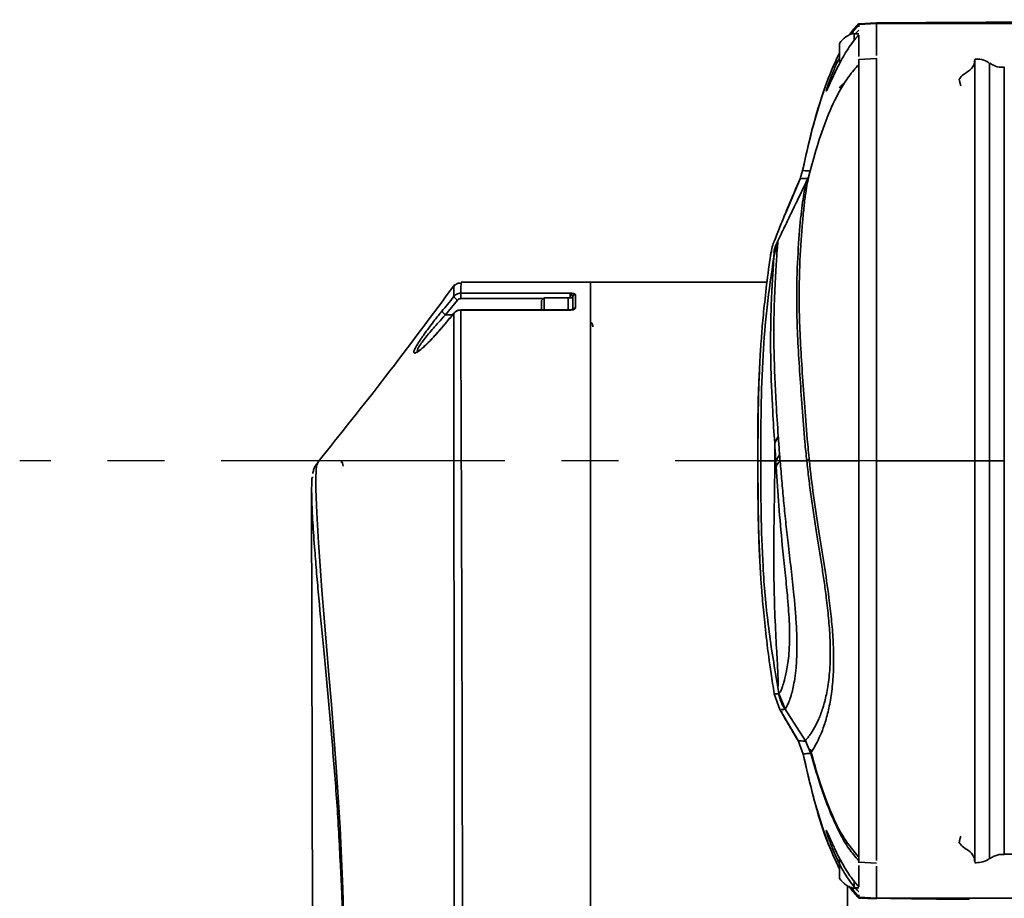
# Model space of a CAD drawing. Header units: millimetres. Extents: x -7686 to -856, y -458 to 6140.
# Tile 16 of 102: x -6947 to -6837, y 4091 to 4189. Entities that reach past the tile are written whole.
import ezdxf

# ---------------------------------------------------------------- set-up
doc = ezdxf.new("R2010")
doc.units = ezdxf.units.MM
doc.header["$LTSCALE"] = 5
doc.linetypes.add('CENTER', pattern=[10.16, 6.35, -1.27, 1.27, -1.27])

msp = doc.modelspace()

# ---------------------------------------------------------------- linework, layer by layer
at = {"linetype": 'Continuous', "lineweight": 35}
for p, q in [((-6853.829, 4187.346), (-6852.949, 4188.433)), ((-6850.944, 4188.628), (-6852.954, 4188.523)), ((-6850.949, 4188.538), (-6852.949, 4188.433)), ((-6852.949, 4188.155), (-6852.949, 4188.433)), ((-6850.949, 4188.538), (-6817.487, 4188.538)), ((-6853.449, 4187.478), (-6853.449, 4186.708)), ((-6852.949, 4187.378), (-6853.449, 4187.378)), ((-6852.949, 4187.258), (-6852.949, 4187.257)), ((-6855.099, 4186.327), (-6855.099, 4184.057)), ((-6850.947, 4184.628), (-6852.951, 4184.523)), ((-6841.709, 4182.306), (-6841.705, 4182.281)), ((-6859.521, 4171.173), (-6859.23, 4172.102)), ((-6859.52, 4171.173), (-6859.229, 4172.101)), ((-6859.23, 4172.102), (-6859.229, 4172.101)), ((-6858.857, 4170.578), (-6858.54, 4171.451)), ((-6858.488, 4171.653), (-6858.501, 4171.595)), ((-6861.122, 4167.385), (-6859.52, 4171.173)), ((-6859.521, 4171.173), (-6859.514, 4171.172)), ((-6861.747, 4164.777), (-6862.005, 4164.249)), ((-6862.451, 4164.243), (-6862.449, 4164.243)), ((-6862.451, 4164.243), (-6862.451, 4164.243)), ((-6862.434, 4162.932), (-6862.005, 4164.249)), ((-6862.801, 4162.955), (-6862.87, 4162.182)), ((-6897.442, 4159.576), (-6897.443, 4159.57)), ((-6882.949, 4159.628), (-6897.442, 4159.628)), ((-6863.206, 4159.628), (-6882.949, 4159.628)), ((-6882.949, 4065.397), (-6882.949, 4159.628)), ((-6898.249, 4159.201), (-6898.249, 4159.192)), ((-6897.466, 4158.387), (-6885.249, 4158.387)), ((-6897.466, 4157.771), (-6897.466, 4158.387)), ((-6885.249, 4157.878), (-6885.249, 4158.387)), ((-6884.649, 4158.231), (-6884.649, 4156.723)), ((-6897.858, 4157.587), (-6899.2, 4155.945)), ((-6888.256, 4157.771), (-6897.466, 4157.771)), ((-6888.149, 4157.878), (-6888.449, 4157.578)), ((-6888.449, 4156.513), (-6888.449, 4157.578)), ((-6885.449, 4157.878), (-6888.149, 4157.878)), ((-6888.149, 4157.878), (-6888.149, 4156.513)), ((-6884.949, 4157.878), (-6885.449, 4157.878)), ((-6885.449, 4157.878), (-6885.449, 4156.513)), ((-6884.949, 4157.878), (-6884.949, 4157.937)), ((-6884.949, 4156.815), (-6884.949, 4157.878)), ((-6898.419, 4155.945), (-6899.2, 4155.945)), ((-6898.244, 4156.153), (-6898.249, 4156.132)), ((-6885.249, 4156.513), (-6897.472, 4156.513)), ((-6897.472, 4156.489), (-6897.472, 4156.513)), ((-6885.249, 4156.489), (-6897.472, 4156.489)), ((-6885.249, 4156.489), (-6885.249, 4156.513)), ((-6884.949, 4156.437), (-6884.949, 4156.815)), ((-6899.619, 4154.507), (-6899.624, 4154.486)), ((-6864.001, 4150.813), (-6864.016, 4150.515)), ((-6864.005, 4150.819), (-6864.004, 4150.819)), ((-6862.357, 4141.609), (-6861.955, 4142.386)), ((-6864.256, 4139.628), (-6864.25, 4139.027)), ((-6862.339, 4139.628), (-6862.228, 4139.628)), ((-6862.228, 4139.628), (-6861.803, 4140.321)), ((-6861.748, 4139.628), (-6861.748, 4139.626)), ((-6858.764, 4139.628), (-6861.743, 4139.628)), ((-6858.762, 4139.629), (-6858.764, 4139.628)), ((-6850.949, 4139.628), (-6839.976, 4139.628)), ((-6913.479, 4139.389), (-6913.518, 4139.312)), ((-6914.169, 4136.25), (-6914.08, 4087.422)), ((-6864.005, 4128.439), (-6864.01, 4128.695)), ((-6864.005, 4128.439), (-6864.005, 4128.437)), ((-6862.054, 4114.546), (-6861.88, 4113.607)), ((-6862.415, 4113.585), (-6862.411, 4113.585)), ((-6862.415, 4113.585), (-6861.783, 4111.807)), ((-6861.88, 4113.607), (-6861.183, 4111.854)), ((-6861.879, 4113.607), (-6861.183, 4111.854)), ((-6861.183, 4111.854), (-6858.916, 4108.3)), ((-6861.183, 4111.854), (-6861.183, 4111.854)), ((-6861.783, 4111.807), (-6861.345, 4111.063)), ((-6861.581, 4111.822), (-6861.647, 4111.817)), ((-6861.345, 4111.063), (-6859.745, 4108.338)), ((-6859.746, 4108.338), (-6859.163, 4106.839)), ((-6859.745, 4108.338), (-6859.162, 4106.84)), ((-6858.916, 4108.3), (-6858.305, 4106.915)), ((-6858.916, 4108.299), (-6858.305, 4106.915)), ((-6859.162, 4106.84), (-6859.163, 4106.839)), ((-6859.163, 4106.839), (-6859.163, 4106.836)), ((-6841.705, 4096.976), (-6841.709, 4096.95)), ((-6836.661, 4095.628), (-6824.949, 4095.628)), ((-6855.099, 4095.184), (-6855.099, 4092.929)), ((-6852.951, 4094.733), (-6850.947, 4094.628)), ((-6854.192, 4068.103), (-6854.192, 4092.091)), ((-6853.449, 4092.585), (-6853.449, 4091.778)), ((-6853.881, 4091.974), (-6852.949, 4090.823)), ((-6853.449, 4091.878), (-6852.949, 4091.878)), ((-6852.949, 4090.823), (-6852.949, 4091.102)), ((-6852.954, 4090.733), (-6850.944, 4090.628)), ((-6850.949, 4090.719), (-6852.949, 4090.823)), ((-6852.949, 4090.823), (-6852.949, 4090.813)), ((-6850.949, 4090.719), (-6790.949, 4090.719))]:
    msp.add_line(p, q, dxfattribs=at)
at = {"color": 4, "linetype": 'CENTER'}
msp.add_line((-6790.949, 4139.628), (-6946.839, 4139.628), dxfattribs=at)
at = {"linetype": 'Continuous', "lineweight": 35, "flags": 128}
for points in [[(-6853.405, 4187.324), (-6853.395, 4187.337), (-6852.949, 4187.805), (-6852.949, 4187.805), (-6852.949, 4187.805)], [(-6858.518, 4171.52), (-6858.54, 4171.451), (-6858.54, 4171.451), (-6858.54, 4171.451)], [(-6858.633, 4171.233), (-6858.811, 4171.224), (-6859.262, 4171.195), (-6859.52, 4171.173), (-6859.52, 4171.173), (-6859.52, 4171.173)], [(-6864.013, 4128.582), (-6864.038, 4128.999), (-6864.127, 4130.767), (-6864.212, 4133.538), (-6864.251, 4136.973), (-6864.256, 4139.628), (-6864.256, 4139.628), (-6864.256, 4139.628)], [(-6913.518, 4139.312), (-6913.628, 4139.092), (-6913.68, 4138.538), (-6913.703, 4137.708), (-6913.692, 4136.476), (-6913.594, 4133.832), (-6913.398, 4130.445), (-6913.222, 4127.89), (-6913.011, 4125.112), (-6912.768, 4122.086), (-6912.502, 4118.885), (-6912.234, 4115.686), (-6911.961, 4112.372), (-6911.688, 4108.914), (-6911.426, 4105.387), (-6911.196, 4102.002), (-6910.991, 4098.601), (-6910.816, 4095.161), (-6910.678, 4091.745), (-6910.564, 4087.655)]]:
    msp.add_lwpolyline(points, dxfattribs=at)
at = {"linetype": 'Continuous', "lineweight": 35}
for centre, radius, start, end in [((-6852.688, 4184.628), 2.95, 104.96102, 144.8337), ((-6852.688, 4179.628), 2.95, 129.7173, 144.8337), ((-6884.653, 4157.934), 0.297, 89.38426, 179.37073), ((-6897.315, 4158.475), 1.04, 206.08959, 238.57881), ((-6898.663, 4156.826), 1.032, 205.85734, 238.6359), ((-6884.651, 4156.419), 0.305, 89.66796, 140.70469), ((-6857.013, 4114.591), 5, 191.57392, 203.56963), ((-6861.757, 4113.459), 0.193, 129.55309, 129.61509), ((-6857.013, 4114.591), 5, 203.56963, 213.55336), ((-6852.688, 4094.628), 2.95, 215.1663, 255.03898)]:
    msp.add_arc(centre, radius, start, end, dxfattribs=at)
for points, knots in [([(-6852.949, 4188.523), (-6853.313, 4188.146), (-6853.705, 4187.739), (-6853.993, 4187.259), (-6854.014, 4187.224)], [0, 0, 0, 0, 0.9285144, 1, 1, 1, 1]), ([(-6840.395, 4188.67), (-6841.651, 4188.661), (-6845.122, 4188.634), (-6848.679, 4188.631), (-6850.949, 4188.628)], [0, 0, 0, 0, 0.3618701, 1, 1, 1, 1]), ([(-6840.546, 4188.661), (-6841.943, 4188.653), (-6845.294, 4188.632), (-6848.866, 4188.572), (-6850.949, 4188.538)], [0, 0, 0, 0, 0.4167259, 1, 1, 1, 1]), ([(-6850.949, 4184.972), (-6850.949, 4185.225), (-6850.949, 4185.751), (-6850.949, 4186.551), (-6850.949, 4187.314), (-6850.949, 4187.999), (-6850.949, 4188.358), (-6850.949, 4188.538)], [0, 0, 0, 0, 0.1969999, 0.4092643, 0.6054175, 0.8026418, 1, 1, 1, 1]), ([(-6850.949, 4184.972), (-6850.949, 4185.225), (-6850.949, 4185.751), (-6850.949, 4186.551), (-6850.949, 4187.314), (-6850.949, 4187.999), (-6850.949, 4188.358), (-6850.949, 4188.538)], [0, 0, 0, 0, 0.1969999, 0.4092643, 0.6054175, 0.8026418, 1, 1, 1, 1]), ([(-6816.431, 4188.97), (-6816.56, 4188.968), (-6817.47, 4188.95), (-6819.429, 4188.915), (-6822.07, 4188.871), (-6824.53, 4188.834), (-6826.392, 4188.808), (-6828.091, 4188.786), (-6830.11, 4188.761), (-6832.92, 4188.73), (-6836.673, 4188.695), (-6839.519, 4188.674), (-6841.11, 4188.662)], [0, 0, 0, 0, 0.0167973, 0.1188207, 0.2492491, 0.3488255, 0.4233249, 0.4775519, 0.5551741, 0.6662351, 0.8133469, 1, 1, 1, 1]), ([(-6852.949, 4187.257), (-6852.949, 4187.257), (-6852.955, 4187.252), (-6853.391, 4186.794), (-6854.182, 4185.736), (-6855.148, 4184.026), (-6855.868, 4182.518), (-6856.324, 4181.489), (-6856.561, 4180.969), (-6856.609, 4180.947), (-6856.485, 4181.376), (-6856.212, 4182.17), (-6855.776, 4183.256), (-6855.397, 4184.159), (-6855.13, 4184.638), (-6855.099, 4184.694)], [0, 0, 0, 0, 0.0000038, 0.0016419, 0.1274527, 0.2570769, 0.3702506, 0.4689837, 0.5576543, 0.6445937, 0.7267881, 0.8094225, 0.8952101, 0.9877694, 1, 1, 1, 1]), ([(-6852.949, 4184.867), (-6852.949, 4185.274), (-6852.949, 4186.086), (-6852.949, 4186.868), (-6852.949, 4187.257)], [0, 0, 0, 0, 0.5013795, 1, 1, 1, 1]), ([(-6859.23, 4172.102), (-6858.9, 4173.593), (-6858.266, 4176.46), (-6857.185, 4180.128), (-6856.151, 4183.038), (-6855.436, 4184.555), (-6855.099, 4185.271)], [0, 0, 0, 0, 0.3310857, 0.6364706, 0.8285603, 1, 1, 1, 1]), ([(-6838.321, 4184.087), (-6838.399, 4184.146), (-6838.716, 4184.387), (-6839.297, 4184.581), (-6839.786, 4184.573), (-6839.974, 4184.571)], [0, 0, 0, 0, 0.1661521, 0.679789, 1, 1, 1, 1]), ([(-6852.949, 4183.961), (-6853.328, 4183.527), (-6854.114, 4182.623), (-6855.365, 4180.603), (-6856.586, 4177.928), (-6857.669, 4174.694), (-6858.236, 4172.584), (-6858.526, 4171.504)], [0, 0, 0, 0, 0.10449657, 0.21726916, 0.46175921, 0.72464701, 1, 1, 1, 1]), ([(-6855.244, 4183.784), (-6855.303, 4183.672), (-6855.436, 4183.421), (-6855.539, 4183.199), (-6855.595, 4183.077)], [0, 0, 0, 0, 0.4476355, 1, 1, 1, 1]), ([(-6852.949, 4139.628), (-6852.949, 4141.179), (-6852.949, 4144.281), (-6852.949, 4148.883), (-6852.949, 4153.386), (-6852.949, 4157.742), (-6852.949, 4161.903), (-6852.949, 4165.826), (-6852.949, 4169.467), (-6852.949, 4172.788), (-6852.949, 4175.753), (-6852.949, 4178.33), (-6852.949, 4180.494), (-6852.949, 4182.215), (-6852.949, 4183.492), (-6852.949, 4184.252), (-6852.949, 4184.577), (-6852.949, 4184.502), (-6852.949, 4184.491)], [0, 0, 0, 0, 0.0659726, 0.1319451, 0.1979177, 0.2638903, 0.3298629, 0.3958354, 0.461808, 0.5277806, 0.5937532, 0.6597257, 0.7256983, 0.7916709, 0.8576435, 0.923616, 0.9895886, 1, 1, 1, 1]), ([(-6850.949, 4139.628), (-6850.949, 4141.183), (-6850.949, 4144.292), (-6850.949, 4148.905), (-6850.949, 4153.419), (-6850.949, 4157.784), (-6850.949, 4161.955), (-6850.949, 4165.887), (-6850.949, 4169.536), (-6850.949, 4172.865), (-6850.949, 4175.837), (-6850.949, 4178.422), (-6850.949, 4180.586), (-6850.949, 4182.326), (-6850.949, 4183.55), (-6850.949, 4184.201), (-6850.949, 4184.307), (-6850.949, 4184.309)], [0, 0, 0, 0, 0.0713655, 0.1427309, 0.2140964, 0.2854619, 0.3568274, 0.4281928, 0.4995583, 0.5709238, 0.6422892, 0.7136547, 0.7850202, 0.8563856, 0.9277511, 0.9991166, 1, 1, 1, 1]), ([(-6839.977, 4184.467), (-6839.976, 4184.494), (-6839.973, 4184.552), (-6839.996, 4183.794), (-6840.435, 4183.41), (-6840.654, 4183.218)], [0, 0, 0, 0, 0.30489343, 0.65144965, 1, 1, 1, 1]), ([(-6839.976, 4139.628), (-6839.976, 4139.628), (-6839.976, 4141.957), (-6839.976, 4146.68), (-6839.976, 4153.718), (-6839.976, 4160.613), (-6839.977, 4167.012), (-6839.977, 4172.688), (-6839.977, 4177.375), (-6839.977, 4181.05), (-6839.977, 4183.443), (-6839.977, 4184.612), (-6839.977, 4184.5), (-6839.977, 4184.467)], [0, 0, 0, 0, 0.0000009, 0.0992103, 0.2009172, 0.3071081, 0.4163816, 0.52248, 0.6316517, 0.7379473, 0.8473358, 0.9536399, 1, 1, 1, 1]), ([(-6838.319, 4139.628), (-6838.319, 4141.634), (-6838.319, 4146.105), (-6838.319, 4152.974), (-6838.319, 4159.918), (-6838.319, 4166.347), (-6838.319, 4171.963), (-6838.319, 4176.706), (-6838.319, 4180.367), (-6838.319, 4182.87), (-6838.319, 4184.009), (-6838.319, 4184.068), (-6838.319, 4184.087)], [0, 0, 0, 0, 0.0863531, 0.1924768, 0.3016781, 0.4077915, 0.5169813, 0.6231211, 0.7323407, 0.8384544, 0.947645, 1, 1, 1, 1]), ([(-6836.662, 4183.66), (-6836.777, 4183.651), (-6837.187, 4183.617), (-6837.766, 4183.786), (-6838.156, 4184.034), (-6838.297, 4184.124)], [0, 0, 0, 0, 0.1985119, 0.7085748, 1, 1, 1, 1]), ([(-6836.661, 4183.622), (-6836.661, 4183.624), (-6836.661, 4183.674), (-6836.661, 4183.489), (-6836.661, 4183.034), (-6836.661, 4182.23), (-6836.661, 4181.139), (-6836.661, 4179.76), (-6836.661, 4178.077), (-6836.661, 4176.12), (-6836.661, 4173.919), (-6836.661, 4171.484), (-6836.662, 4168.792), (-6836.661, 4165.895), (-6836.662, 4162.833), (-6836.662, 4159.616), (-6836.661, 4156.219), (-6836.662, 4152.829), (-6836.662, 4148.437), (-6836.662, 4144.064), (-6836.662, 4140.745), (-6836.662, 4139.628)], [0, 0, 0, 0, 0.0021594, 0.0552812, 0.1095584, 0.1642347, 0.2169903, 0.2701122, 0.3243893, 0.3790656, 0.4318212, 0.4849431, 0.5392202, 0.5938966, 0.6466521, 0.699774, 0.7540512, 0.8087275, 0.8558894, 0.9514827, 1, 1, 1, 1]), ([(-6855.595, 4183.077), (-6855.694, 4182.872), (-6855.944, 4182.351), (-6856.212, 4181.744), (-6856.383, 4181.363), (-6856.423, 4181.281), (-6856.428, 4181.27)], [0, 0, 0, 0, 0.2482578, 0.6318327, 0.9496075, 1, 1, 1, 1]), ([(-6840.654, 4183.218), (-6840.92, 4183.051), (-6841.451, 4182.716), (-6841.623, 4182.443), (-6841.709, 4182.306)], [0, 0, 0, 0, 0.4989324, 1, 1, 1, 1]), ([(-6841.705, 4182.281), (-6841.677, 4182.161), (-6841.617, 4181.901), (-6841.559, 4181.699), (-6841.527, 4181.59)], [0, 0, 0, 0, 0.4590791, 1, 1, 1, 1]), ([(-6856.774, 4181.259), (-6857.212, 4179.926), (-6858.199, 4176.919), (-6858.86, 4173.825), (-6859.228, 4172.102)], [0, 0, 0, 0, 0.4433465, 1, 1, 1, 1]), ([(-6858.54, 4171.451), (-6858.54, 4171.451), (-6858.592, 4171.25), (-6858.706, 4170.736), (-6858.89, 4169.622), (-6859.069, 4168.155), (-6859.297, 4165.803), (-6859.557, 4162.164), (-6859.658, 4157.651), (-6859.514, 4153.48), (-6859.3, 4149.944), (-6859.031, 4146.156), (-6858.781, 4142.665), (-6858.558, 4140.448), (-6858.469, 4139.628), (-6858.469, 4139.628)], [0, 0, 0, 0, 0.0000011, 0.0755694, 0.1511339, 0.2290178, 0.3069066, 0.456082, 0.6088087, 0.692718, 0.7766232, 0.8631931, 0.9497164, 0.9999989, 1, 1, 1, 1]), ([(-6859.229, 4172.101), (-6859.155, 4172.092), (-6858.988, 4172.071), (-6858.594, 4172.051), (-6858.376, 4172.041)], [0, 0, 0, 0, 0.4459974, 1, 1, 1, 1]), ([(-6858.523, 4171.515), (-6858.527, 4171.504), (-6858.537, 4171.481), (-6858.568, 4171.357), (-6858.667, 4171.166), (-6858.685, 4171.129)], [0, 0, 0, 0, 0.3991471, 0.8849101, 1, 1, 1, 1]), ([(-6858.651, 4171.196), (-6858.89, 4170.697), (-6859.343, 4169.749), (-6860.099, 4168.167), (-6860.932, 4166.45), (-6861.48, 4165.326), (-6861.747, 4164.777)], [0, 0, 0, 0, 0.2910339, 0.552735, 0.7815113, 1, 1, 1, 1]), ([(-6859.521, 4171.175), (-6859.763, 4170.603), (-6860.357, 4169.198), (-6860.839, 4168.055), (-6861.125, 4167.378)], [0, 0, 0, 0, 0.4074092, 1, 1, 1, 1]), ([(-6858.764, 4139.628), (-6858.764, 4139.628), (-6858.839, 4140.336), (-6859.05, 4142.359), (-6859.288, 4145.615), (-6859.546, 4149.314), (-6859.762, 4152.846), (-6859.92, 4156.954), (-6859.857, 4161.352), (-6859.579, 4165.57), (-6859.295, 4168.24), (-6859.036, 4169.813), (-6858.917, 4170.323), (-6858.857, 4170.578)], [0, 0, 0, 0, 0.0000012, 0.0446017, 0.1290166, 0.2134762, 0.3008424, 0.3882117, 0.5385107, 0.6921917, 0.844026, 0.9220158, 1, 1, 1, 1]), ([(-6859.52, 4171.173), (-6859.52, 4171.173), (-6859.52, 4171.173), (-6859.52, 4171.173), (-6859.521, 4171.173)], [0, 0, 0, 0, 0.00050096, 1, 1, 1, 1]), ([(-6858.857, 4170.578), (-6858.791, 4170.817), (-6858.718, 4171.08), (-6858.684, 4171.12), (-6858.681, 4171.124)], [0, 0, 0, 0, 0.9121507, 1, 1, 1, 1]), ([(-6861.122, 4167.385), (-6861.343, 4166.854), (-6861.776, 4165.814), (-6862.172, 4164.758), (-6862.366, 4164.24)], [0, 0, 0, 0, 0.51034632, 1, 1, 1, 1]), ([(-6862.39, 4164.217), (-6862.43, 4164.122), (-6862.539, 4163.864), (-6862.695, 4163.432), (-6862.725, 4163.018), (-6862.731, 4162.949)], [0, 0, 0, 0, 0.326438, 0.886634, 1, 1, 1, 1]), ([(-6862.028, 4163.773), (-6862.057, 4163.393), (-6862.115, 4162.625), (-6862.28, 4160.126), (-6862.449, 4156.565), (-6862.469, 4151.863), (-6862.269, 4146.946), (-6862.04, 4143.609), (-6861.956, 4142.385)], [0, 0, 0, 0, 0.1613512, 0.326154, 0.491126, 0.6883979, 0.8857309, 1, 1, 1, 1]), ([(-6862.449, 4164.243), (-6862.455, 4164.241), (-6862.462, 4164.238), (-6862.372, 4164.239), (-6862.362, 4164.239)], [0, 0, 0, 0, 0.89069144, 1, 1, 1, 1]), ([(-6862.442, 4162.451), (-6862.36, 4162.819), (-6862.259, 4163.272), (-6862.065, 4163.693), (-6862.028, 4163.773)], [0, 0, 0, 0, 0.8100924, 1, 1, 1, 1]), ([(-6861.98, 4164.241), (-6862.045, 4164.125), (-6862.288, 4163.687), (-6862.404, 4163.231), (-6862.434, 4162.951), (-6862.436, 4162.93)], [0, 0, 0, 0, 0.2478925, 0.9413856, 1, 1, 1, 1]), ([(-6862.005, 4164.249), (-6862.005, 4164.249), (-6862.003, 4164.249), (-6861.994, 4164.272), (-6862.017, 4163.94), (-6862.028, 4163.773)], [0, 0, 0, 0, 0.0000063, 0.4990903, 1, 1, 1, 1]), ([(-6862.749, 4162.952), (-6862.797, 4162.651), (-6863.068, 4160.944), (-6863.362, 4158.464), (-6863.682, 4155.476), (-6863.88, 4153.011), (-6863.991, 4151.245), (-6864.017, 4150.673), (-6864.027, 4150.459)], [0, 0, 0, 0, 0.0384979, 0.2185532, 0.3998729, 0.5880139, 0.8459717, 1, 1, 1, 1]), ([(-6862.754, 4162.953), (-6862.761, 4162.953), (-6862.838, 4162.954), (-6862.819, 4162.955), (-6862.801, 4162.955)], [0, 0, 0, 0, 0.0861013, 1, 1, 1, 1]), ([(-6862.442, 4162.451), (-6862.442, 4162.451), (-6862.428, 4162.674), (-6862.415, 4162.931), (-6862.428, 4162.932), (-6862.434, 4162.932)], [0, 0, 0, 0, 0.0000064, 0.4982377, 1, 1, 1, 1]), ([(-6862.442, 4162.451), (-6862.718, 4160.575), (-6863.257, 4156.924), (-6863.717, 4151.234), (-6863.901, 4145.499), (-6863.901, 4141.556), (-6863.901, 4139.628)], [0, 0, 0, 0, 0.24833427, 0.48349274, 0.74740552, 1, 1, 1, 1]), ([(-6862.357, 4141.605), (-6862.434, 4142.788), (-6862.645, 4146.018), (-6862.825, 4150.822), (-6862.812, 4155.421), (-6862.665, 4158.902), (-6862.519, 4161.285), (-6862.461, 4162.167), (-6862.442, 4162.451), (-6862.442, 4162.451)], [0, 0, 0, 0, 0.1144038, 0.3124049, 0.5102352, 0.6748776, 0.8393487, 0.9999984, 1, 1, 1, 1]), ([(-6898.149, 4159.355), (-6900.695, 4155.925), (-6905.612, 4149.3), (-6910.95, 4142.637), (-6913.524, 4139.425)], [0, 0, 0, 0, 0.5178917, 1, 1, 1, 1]), ([(-6898.249, 4158.017), (-6898.249, 4158.068), (-6898.25, 4158.456), (-6898.249, 4158.954), (-6898.249, 4159.267), (-6898.249, 4159.205), (-6898.249, 4159.201)], [0, 0, 0, 0, 0.06688533, 0.51343035, 0.96311755, 1, 1, 1, 1]), ([(-6897.441, 4159.521), (-6897.522, 4159.522), (-6897.714, 4159.524), (-6897.969, 4159.4), (-6898.144, 4159.268), (-6898.201, 4159.186), (-6898.211, 4159.173)], [0, 0, 0, 0, 0.2727002, 0.6389558, 0.9400311, 1, 1, 1, 1]), ([(-6897.443, 4159.57), (-6897.446, 4159.572), (-6897.45, 4159.578), (-6897.456, 4159.335), (-6897.461, 4159.011), (-6897.464, 4158.668), (-6897.465, 4158.439), (-6897.466, 4158.387)], [0, 0, 0, 0, 0.2509442, 0.4774249, 0.7051547, 0.9333049, 1, 1, 1, 1]), ([(-6898.249, 4158.017), (-6898.171, 4158.096), (-6898.014, 4158.254), (-6897.728, 4158.369), (-6897.541, 4158.382), (-6897.466, 4158.387)], [0, 0, 0, 0, 0.3740738, 0.7483041, 1, 1, 1, 1]), ([(-6885.249, 4158.387), (-6885.248, 4158.387), (-6885.23, 4158.385), (-6885.144, 4158.375), (-6884.973, 4158.355), (-6884.785, 4158.319), (-6884.669, 4158.274), (-6884.656, 4158.245), (-6884.649, 4158.231)], [0, 0, 0, 0, 0.0047409, 0.0599515, 0.2885019, 0.5879502, 0.8032102, 1, 1, 1, 1]), ([(-6884.949, 4157.937), (-6884.953, 4157.955), (-6884.961, 4157.994), (-6885.031, 4158.094), (-6885.128, 4158.247), (-6885.2, 4158.352), (-6885.24, 4158.382), (-6885.249, 4158.387), (-6885.249, 4158.387)], [0, 0, 0, 0, 0.1288015, 0.2905653, 0.5936994, 0.9089826, 0.9947316, 1, 1, 1, 1]), ([(-6899.592, 4156.376), (-6899.385, 4156.629), (-6898.937, 4157.176), (-6898.49, 4157.723), (-6898.249, 4158.017)], [0, 0, 0, 0, 0.4621533, 1, 1, 1, 1]), ([(-6897.466, 4157.771), (-6897.503, 4157.769), (-6897.597, 4157.762), (-6897.74, 4157.705), (-6897.818, 4157.626), (-6897.858, 4157.587)], [0, 0, 0, 0, 0.25163112, 0.6258242, 1, 1, 1, 1]), ([(-6899.624, 4154.486), (-6900.025, 4154.024), (-6900.787, 4153.146), (-6901.745, 4152.234), (-6902.377, 4151.755), (-6902.706, 4151.636), (-6902.763, 4151.819), (-6902.578, 4152.258), (-6902.162, 4152.957), (-6901.425, 4154.022), (-6900.5, 4155.25), (-6899.854, 4156.051), (-6899.592, 4156.376)], [0, 0, 0, 0, 0.1398185, 0.2653688, 0.3610271, 0.4393481, 0.5180884, 0.5891653, 0.6632164, 0.7710045, 0.9070239, 1, 1, 1, 1]), ([(-6899.2, 4155.945), (-6899.463, 4155.663), (-6900.107, 4154.971), (-6901.027, 4153.912), (-6901.765, 4152.99), (-6902.19, 4152.376), (-6902.363, 4152.009), (-6902.366, 4151.849), (-6902.252, 4151.887), (-6902.24, 4151.891)], [0, 0, 0, 0, 0.167704, 0.4117958, 0.6019749, 0.7298714, 0.8505082, 0.9833881, 1, 1, 1, 1]), ([(-6898.249, 4156.132), (-6898.459, 4155.881), (-6898.917, 4155.332), (-6899.375, 4154.784), (-6899.624, 4154.486)], [0, 0, 0, 0, 0.4573808, 1, 1, 1, 1]), ([(-6898.245, 4156.153), (-6898.565, 4155.769), (-6899.022, 4155.219), (-6899.482, 4154.672), (-6899.62, 4154.508)], [0, 0, 0, 0, 0.7000098, 1, 1, 1, 1]), ([(-6898.206, 4065.674), (-6898.205, 4068.085), (-6898.204, 4072.945), (-6898.206, 4079.822), (-6898.208, 4085.964), (-6898.211, 4091.317), (-6898.215, 4096.744), (-6898.219, 4102.169), (-6898.224, 4107.505), (-6898.228, 4112.766), (-6898.233, 4117.949), (-6898.237, 4122.968), (-6898.241, 4127.741), (-6898.244, 4132.288), (-6898.246, 4136.61), (-6898.248, 4140.631), (-6898.249, 4144.288), (-6898.249, 4147.601), (-6898.25, 4150.565), (-6898.249, 4153.202), (-6898.249, 4154.997), (-6898.249, 4155.877), (-6898.249, 4156.132)], [0, 0, 0, 0, 0.07147579, 0.14405366, 0.19189239, 0.23973107, 0.28892676, 0.33812241, 0.38629615, 0.43446985, 0.48403424, 0.53359855, 0.58182634, 0.63005407, 0.67968496, 0.72931577, 0.77758991, 0.82586386, 0.8755587, 0.92525333, 0.9783875, 1, 1, 1, 1]), ([(-6897.472, 4156.489), (-6897.584, 4156.478), (-6897.808, 4156.456), (-6898.075, 4156.313), (-6898.2, 4156.183), (-6898.249, 4156.132)], [0, 0, 0, 0, 0.3778228, 0.7555353, 1, 1, 1, 1]), ([(-6897.471, 4156.5), (-6897.542, 4156.5), (-6897.738, 4156.501), (-6898, 4156.395), (-6898.131, 4156.251), (-6898.178, 4156.2)], [0, 0, 0, 0, 0.26421977, 0.73892882, 1, 1, 1, 1]), ([(-6897.472, 4156.489), (-6897.472, 4156.231), (-6897.472, 4155.344), (-6897.47, 4153.317), (-6897.461, 4150.041), (-6897.447, 4145.848), (-6897.429, 4141.017), (-6897.409, 4135.586), (-6897.389, 4129.644), (-6897.368, 4123.265), (-6897.348, 4116.515), (-6897.33, 4109.493), (-6897.314, 4102.299), (-6897.3, 4095.023), (-6897.29, 4087.756), (-6897.283, 4080.306), (-6897.279, 4072.757), (-6897.282, 4067.85), (-6897.283, 4065.397)], [0, 0, 0, 0, 0.0216658, 0.0746899, 0.1398061, 0.2051299, 0.2702461, 0.335362, 0.4006856, 0.4658015, 0.5309167, 0.5962396, 0.6613548, 0.7260605, 0.79097, 0.8556757, 0.9278378, 1, 1, 1, 1]), ([(-6884.649, 4156.723), (-6884.656, 4156.703), (-6884.669, 4156.661), (-6884.785, 4156.594), (-6884.973, 4156.54), (-6885.144, 4156.507), (-6885.23, 4156.492), (-6885.248, 4156.489), (-6885.249, 4156.489)], [0, 0, 0, 0, 0.1967898, 0.4120498, 0.7114981, 0.9400485, 0.9952591, 1, 1, 1, 1]), ([(-6885.191, 4156.507), (-6885.202, 4156.509), (-6885.222, 4156.513), (-6885.24, 4156.497), (-6885.249, 4156.489), (-6885.249, 4156.489)], [0, 0, 0, 0, 0.5207401, 0.9722587, 1, 1, 1, 1]), ([(-6884.878, 4156.603), (-6884.878, 4156.603), (-6884.877, 4156.604), (-6884.903, 4156.59), (-6884.971, 4156.567), (-6885.073, 4156.541), (-6885.158, 4156.525), (-6885.194, 4156.519)], [0, 0, 0, 0, 0.0763997, 0.2334034, 0.4595737, 0.7661748, 1, 1, 1, 1]), ([(-6882.699, 4154.616), (-6882.704, 4154.679), (-6882.714, 4154.8), (-6882.782, 4154.961), (-6882.86, 4155.083), (-6882.924, 4155.141), (-6882.949, 4155.164)], [0, 0, 0, 0, 0.3056338, 0.5846498, 0.8365692, 1, 1, 1, 1]), ([(-6899.659, 4154.469), (-6899.751, 4154.357), (-6900.129, 4153.895), (-6900.755, 4153.223), (-6901.447, 4152.534), (-6901.959, 4152.101), (-6902.224, 4151.908), (-6902.339, 4151.866), (-6902.318, 4151.87), (-6902.316, 4151.871)], [0, 0, 0, 0, 0.083482, 0.3436575, 0.5666011, 0.7597509, 0.9080581, 0.9916449, 1, 1, 1, 1]), ([(-6864.256, 4139.628), (-6864.256, 4139.628), (-6864.256, 4140.204), (-6864.255, 4141.373), (-6864.249, 4143.114), (-6864.231, 4144.822), (-6864.199, 4146.412), (-6864.155, 4147.827), (-6864.105, 4149.004), (-6864.059, 4149.913), (-6864.019, 4150.59), (-6864.013, 4150.689), (-6864.01, 4150.741)], [0, 0, 0, 0, 0.0000036, 0.1031572, 0.208899, 0.3194348, 0.433039, 0.5433349, 0.6567593, 0.7663419, 0.8792093, 1, 1, 1, 1]), ([(-6864.016, 4150.515), (-6864.017, 4150.505), (-6864.023, 4150.389), (-6864.068, 4149.536), (-6864.129, 4148.032), (-6864.183, 4146.087), (-6864.202, 4144.71), (-6864.211, 4144.023)], [0, 0, 0, 0, 0.0235427, 0.2662034, 0.5105159, 0.755566, 1, 1, 1, 1]), ([(-6864.004, 4150.748), (-6864.004, 4150.744), (-6864.005, 4150.729), (-6864.008, 4150.662), (-6864.015, 4150.535), (-6864.016, 4150.515)], [0, 0, 0, 0, 0.2312114, 0.883626, 1, 1, 1, 1]), ([(-6864.004, 4150.819), (-6864.004, 4150.817), (-6864.004, 4150.815), (-6864.001, 4150.813), (-6864.001, 4150.813)], [0, 0, 0, 0, 0.672457, 1, 1, 1, 1]), ([(-6864.211, 4144.023), (-6864.221, 4142.559), (-6864.23, 4141.095), (-6864.234, 4139.628), (-6864.234, 4139.628)], [0, 0, 0, 0, 0.99998637, 1, 1, 1, 1]), ([(-6862.228, 4139.628), (-6862.228, 4139.628), (-6862.246, 4139.908), (-6862.282, 4140.463), (-6862.325, 4141.12), (-6862.35, 4141.5), (-6862.357, 4141.609), (-6862.357, 4141.609)], [0, 0, 0, 0, 0.0000265, 0.4162091, 0.8327009, 0.9999735, 1, 1, 1, 1]), ([(-6862.357, 4141.605), (-6862.355, 4141.385), (-6862.349, 4140.945), (-6862.343, 4140.286), (-6862.341, 4139.846), (-6862.339, 4139.628)], [0, 0, 0, 0, 0.3338747, 0.6695763, 1, 1, 1, 1]), ([(-6861.955, 4142.386), (-6861.947, 4142.273), (-6861.899, 4141.592), (-6861.847, 4140.899), (-6861.803, 4140.321)], [0, 0, 0, 0, 0.1663148, 1, 1, 1, 1]), ([(-6910.863, 4139.437), (-6910.846, 4139.486), (-6910.797, 4139.629), (-6910.704, 4139.264), (-6910.642, 4139.024)], [0, 0, 0, 0, 0.3426238, 1, 1, 1, 1]), ([(-6864.234, 4139.628), (-6864.234, 4139.628), (-6864.23, 4138.161), (-6864.221, 4136.697), (-6864.211, 4135.233)], [0, 0, 0, 0, 0.0000136, 1, 1, 1, 1]), ([(-6864.234, 4139.628), (-6864.232, 4139.628), (-6864.23, 4139.628), (-6864.226, 4139.628), (-6864.22, 4139.628), (-6864.213, 4139.628), (-6864.203, 4139.628), (-6864.189, 4139.628), (-6864.169, 4139.628), (-6864.134, 4139.628), (-6864.086, 4139.628), (-6864.004, 4139.628), (-6863.936, 4139.628), (-6863.901, 4139.628)], [0, 0, 0, 0, 0.0391222, 0.0804914, 0.1256134, 0.179068, 0.2540362, 0.3412156, 0.4234012, 0.5451526, 0.7063477, 0.8489446, 1, 1, 1, 1]), ([(-6863.901, 4139.628), (-6863.901, 4137.7), (-6863.901, 4133.758), (-6863.705, 4127.652), (-6863.151, 4121.201), (-6862.427, 4116.805), (-6862.054, 4114.546)], [0, 0, 0, 0, 0.2296142, 0.469517, 0.72746949, 1, 1, 1, 1]), ([(-6863.901, 4139.628), (-6863.781, 4139.628), (-6863.567, 4139.628), (-6862.715, 4139.628), (-6862.339, 4139.628)], [0, 0, 0, 0, 0.558506, 1, 1, 1, 1]), ([(-6862.054, 4114.546), (-6862.038, 4114.495), (-6862.004, 4114.393), (-6861.972, 4114.403), (-6861.942, 4114.618), (-6861.968, 4115.524), (-6862.102, 4117.796), (-6862.287, 4121.073), (-6862.438, 4125.172), (-6862.465, 4129.06), (-6862.436, 4132.305), (-6862.4, 4134.733), (-6862.36, 4137.179), (-6862.346, 4138.815), (-6862.339, 4139.628)], [0, 0, 0, 0, 0.0426279, 0.0852205, 0.1278847, 0.2556397, 0.3839394, 0.513044, 0.6406038, 0.765996, 0.8257154, 0.8850496, 0.9429064, 1, 1, 1, 1]), ([(-6862.186, 4138.943), (-6862.2, 4139.172), (-6862.214, 4139.401), (-6862.228, 4139.628), (-6862.228, 4139.628)], [0, 0, 0, 0, 0.9999461, 1, 1, 1, 1]), ([(-6862.186, 4138.943), (-6862.181, 4138.96), (-6862.146, 4139.083), (-6862.036, 4139.315), (-6861.845, 4139.522), (-6861.748, 4139.626)], [0, 0, 0, 0, 0.0739189, 0.5317306, 1, 1, 1, 1]), ([(-6861.803, 4140.321), (-6861.803, 4140.321), (-6861.785, 4140.091), (-6861.766, 4139.86), (-6861.748, 4139.628), (-6861.748, 4139.628)], [0, 0, 0, 0, 0.0001053, 0.9999234, 1, 1, 1, 1]), ([(-6861.748, 4139.626), (-6861.746, 4139.627), (-6861.745, 4139.628), (-6861.743, 4139.628), (-6861.743, 4139.628)], [0, 0, 0, 0, 0.7975929, 1, 1, 1, 1]), ([(-6861.743, 4139.628), (-6861.743, 4139.628), (-6861.74, 4139.592), (-6861.679, 4138.858), (-6861.562, 4137.391), (-6861.36, 4135.166), (-6861.13, 4132.855), (-6860.898, 4130.796), (-6860.691, 4129.027), (-6860.52, 4127.563), (-6860.353, 4126.08), (-6860.182, 4124.463), (-6860.026, 4122.731), (-6859.93, 4121.248), (-6859.885, 4120.13), (-6859.867, 4119.33), (-6859.865, 4118.572), (-6859.88, 4117.82), (-6859.913, 4117.092), (-6859.965, 4116.401), (-6860.032, 4115.784), (-6860.136, 4115.038), (-6860.284, 4114.275), (-6860.501, 4113.428), (-6860.725, 4112.766), (-6860.915, 4112.311), (-6861.051, 4112.052), (-6861.144, 4111.908), (-6861.175, 4111.867), (-6861.183, 4111.854), (-6861.183, 4111.854)], [0, 0, 0, 0, 0.0000011, 0.0021752, 0.0446946, 0.0874357, 0.1309763, 0.1748479, 0.2009975, 0.2272703, 0.2540309, 0.2810186, 0.3149654, 0.3497385, 0.3669223, 0.3842355, 0.4019492, 0.4197951, 0.4409112, 0.4622006, 0.4839409, 0.5057983, 0.5515856, 0.597865, 0.6757676, 0.7542149, 0.8334375, 0.9127473, 0.9999989, 1, 1, 1, 1]), ([(-6858.916, 4108.3), (-6858.916, 4108.3), (-6858.918, 4108.308), (-6858.911, 4108.338), (-6858.848, 4108.429), (-6858.651, 4108.655), (-6858.304, 4109.11), (-6857.896, 4109.774), (-6857.545, 4110.486), (-6857.321, 4111), (-6857.087, 4111.616), (-6856.862, 4112.309), (-6856.593, 4113.325), (-6856.362, 4114.515), (-6856.218, 4115.856), (-6856.135, 4117.128), (-6856.119, 4118.429), (-6856.166, 4119.823), (-6856.253, 4121.275), (-6856.397, 4122.792), (-6856.605, 4124.541), (-6856.82, 4126.124), (-6857.087, 4127.927), (-6857.374, 4129.748), (-6857.674, 4131.649), (-6857.979, 4133.613), (-6858.277, 4135.637), (-6858.547, 4137.652), (-6858.691, 4138.971), (-6858.762, 4139.628), (-6858.762, 4139.628)], [0, 0, 0, 0, 0.0000009, 0.0496986, 0.1336179, 0.2176146, 0.3021436, 0.3871863, 0.4154864, 0.4438531, 0.4724865, 0.5012472, 0.5255041, 0.5747799, 0.5999492, 0.6183907, 0.6558596, 0.6749309, 0.6935733, 0.7313571, 0.7505043, 0.7790318, 0.8077733, 0.8370677, 0.8665067, 0.8995328, 0.9327066, 0.9662896, 0.9999991, 1, 1, 1, 1]), ([(-6858.762, 4139.629), (-6858.728, 4139.66), (-6858.671, 4139.713), (-6858.607, 4139.775), (-6858.564, 4139.814), (-6858.535, 4139.834), (-6858.514, 4139.834), (-6858.501, 4139.82), (-6858.489, 4139.785), (-6858.483, 4139.748), (-6858.48, 4139.723), (-6858.48, 4139.719)], [0, 0, 0, 0, 0.2904984, 0.4877843, 0.6232891, 0.7421514, 0.8106706, 0.859596, 0.9087948, 0.9844362, 1, 1, 1, 1]), ([(-6858.48, 4139.719), (-6858.477, 4139.689), (-6858.474, 4139.658), (-6858.471, 4139.628), (-6858.471, 4139.628)], [0, 0, 0, 0, 0.999378, 1, 1, 1, 1]), ([(-6858.469, 4139.628), (-6858.469, 4139.628), (-6858.469, 4139.628), (-6858.469, 4139.628), (-6858.469, 4139.628), (-6858.469, 4139.629), (-6858.469, 4139.633), (-6858.471, 4139.647), (-6858.474, 4139.676), (-6858.478, 4139.703), (-6858.48, 4139.719)], [0, 0, 0, 0, 0.00015542, 0.00050042, 0.00187848, 0.00734142, 0.0291343, 0.11624678, 0.46463177, 1, 1, 1, 1]), ([(-6858.471, 4139.628), (-6858.471, 4139.628), (-6858.342, 4138.348), (-6858.035, 4135.739), (-6857.433, 4131.862), (-6856.81, 4128.025), (-6856.323, 4124.736), (-6855.991, 4121.913), (-6855.804, 4119.611), (-6855.734, 4117.438), (-6855.798, 4115.288), (-6856.019, 4113.259), (-6856.388, 4111.44), (-6856.815, 4109.999), (-6857.297, 4108.773), (-6857.734, 4107.894), (-6858.127, 4107.253), (-6858.184, 4107.15), (-6858.217, 4107.092)], [0, 0, 0, 0, 0.000001, 0.0712313, 0.1433177, 0.2079893, 0.2740353, 0.3167725, 0.3602889, 0.4029783, 0.4467317, 0.5026266, 0.5602955, 0.6244531, 0.6896687, 0.7823089, 0.8750469, 1, 1, 1, 1]), ([(-6858.469, 4139.628), (-6858.436, 4139.628), (-6858.152, 4139.628), (-6857.53, 4139.628), (-6856.372, 4139.628), (-6854.851, 4139.628), (-6853.583, 4139.628), (-6852.949, 4139.628)], [0, 0, 0, 0, 0.0319667, 0.2740479, 0.5160437, 0.7579609, 1, 1, 1, 1]), ([(-6852.949, 4094.765), (-6852.949, 4094.755), (-6852.949, 4094.68), (-6852.949, 4095.004), (-6852.949, 4095.765), (-6852.949, 4097.041), (-6852.949, 4098.763), (-6852.949, 4100.926), (-6852.949, 4103.503), (-6852.949, 4106.469), (-6852.949, 4109.79), (-6852.949, 4113.431), (-6852.949, 4117.353), (-6852.949, 4121.514), (-6852.949, 4125.87), (-6852.949, 4130.373), (-6852.949, 4134.976), (-6852.949, 4138.077), (-6852.949, 4139.628)], [0, 0, 0, 0, 0.0104114, 0.076384, 0.1423565, 0.2083291, 0.2743017, 0.3402743, 0.4062468, 0.4722194, 0.538192, 0.6041646, 0.6701371, 0.7361097, 0.8020823, 0.8680549, 0.9340274, 1, 1, 1, 1]), ([(-6850.949, 4139.628), (-6850.949, 4138.074), (-6850.949, 4134.965), (-6850.949, 4130.352), (-6850.949, 4125.838), (-6850.949, 4121.472), (-6850.949, 4117.301), (-6850.949, 4113.37), (-6850.949, 4109.72), (-6850.949, 4106.391), (-6850.949, 4103.419), (-6850.949, 4100.835), (-6850.949, 4098.671), (-6850.949, 4096.93), (-6850.949, 4095.706), (-6850.949, 4095.055), (-6850.949, 4094.949), (-6850.949, 4094.948)], [0, 0, 0, 0, 0.0713655, 0.1427309, 0.2140964, 0.2854619, 0.3568274, 0.4281928, 0.4995583, 0.5709238, 0.6422892, 0.7136547, 0.7850202, 0.8563856, 0.9277511, 0.9991166, 1, 1, 1, 1]), ([(-6850.949, 4139.628), (-6850.949, 4138.074), (-6850.949, 4134.965), (-6850.949, 4130.352), (-6850.949, 4125.838), (-6850.949, 4121.472), (-6850.949, 4117.301), (-6850.949, 4113.37), (-6850.949, 4109.721), (-6850.949, 4106.39), (-6850.949, 4103.426), (-6850.949, 4100.901), (-6850.949, 4099.587), (-6850.949, 4098.966)], [0, 0, 0, 0, 0.0917741, 0.1835481, 0.2753222, 0.3670963, 0.4588704, 0.5506444, 0.6424185, 0.7341926, 0.8259666, 0.9177407, 1, 1, 1, 1]), ([(-6839.977, 4094.788), (-6839.977, 4094.755), (-6839.976, 4094.646), (-6839.977, 4095.791), (-6839.977, 4098.199), (-6839.977, 4101.838), (-6839.976, 4106.55), (-6839.977, 4112.184), (-6839.977, 4118.614), (-6839.976, 4125.474), (-6839.976, 4132.549), (-6839.976, 4137.268), (-6839.976, 4139.628)], [0, 0, 0, 0, 0.0448162, 0.1526635, 0.2605058, 0.3683478, 0.4759823, 0.5836168, 0.6913488, 0.7990814, 0.8995408, 1, 1, 1, 1]), ([(-6839.976, 4139.628), (-6839.766, 4139.628), (-6839.347, 4139.628), (-6838.784, 4139.628), (-6838.461, 4139.628), (-6838.319, 4139.628)], [0, 0, 0, 0, 0.3589312, 0.7178623, 1, 1, 1, 1]), ([(-6838.319, 4095.153), (-6838.319, 4095.257), (-6838.319, 4095.473), (-6838.319, 4097.358), (-6838.319, 4100.392), (-6838.319, 4104.534), (-6838.319, 4109.707), (-6838.319, 4115.681), (-6838.319, 4122.391), (-6838.319, 4128.767), (-6838.319, 4134.582), (-6838.319, 4137.939), (-6838.319, 4139.628)], [0, 0, 0, 0, 0.10146469, 0.21052155, 0.31650182, 0.42555465, 0.53155931, 0.64063927, 0.74661039, 0.85565306, 0.92736341, 1, 1, 1, 1]), ([(-6836.662, 4139.628), (-6836.662, 4138.444), (-6836.662, 4136.066), (-6836.662, 4132.528), (-6836.662, 4129.028), (-6836.662, 4125.574), (-6836.661, 4122.176), (-6836.662, 4118.878), (-6836.661, 4115.718), (-6836.661, 4112.703), (-6836.662, 4109.844), (-6836.661, 4107.208), (-6836.661, 4104.82), (-6836.661, 4102.68), (-6836.661, 4100.779), (-6836.661, 4099.163), (-6836.661, 4097.846), (-6836.661, 4096.821), (-6836.661, 4096.099), (-6836.661, 4095.685), (-6836.661, 4095.661), (-6836.661, 4095.65)], [0, 0, 0, 0, 0.0514237, 0.1031866, 0.1546103, 0.2063733, 0.2592033, 0.3124014, 0.3651429, 0.4182506, 0.4725132, 0.5271749, 0.5799164, 0.6330241, 0.6872867, 0.7419484, 0.7946898, 0.8477975, 0.9020601, 0.9567218, 1, 1, 1, 1]), ([(-6913.578, 4139.351), (-6913.657, 4139.233), (-6913.846, 4138.953), (-6913.968, 4138.581), (-6914.017, 4138.354), (-6914.045, 4138.229)], [0, 0, 0, 0, 0.2463689, 0.5856184, 1, 1, 1, 1]), ([(-6861.879, 4113.607), (-6861.859, 4113.62), (-6861.801, 4113.655), (-6861.648, 4113.898), (-6861.435, 4114.488), (-6861.247, 4115.133), (-6861.059, 4115.935), (-6860.909, 4116.745), (-6860.777, 4117.775), (-6860.697, 4118.949), (-6860.679, 4120.285), (-6860.719, 4121.678), (-6860.816, 4123.218), (-6860.982, 4125.154), (-6861.224, 4127.511), (-6861.57, 4130.81), (-6861.92, 4134.706), (-6862.097, 4137.519), (-6862.186, 4138.943)], [0, 0, 0, 0, 0.0926492, 0.256125, 0.3386042, 0.4210054, 0.466741, 0.5128438, 0.5529059, 0.5938975, 0.6249646, 0.6570156, 0.6881295, 0.7200848, 0.7708906, 0.823155, 0.9104444, 1, 1, 1, 1]), ([(-6910.979, 4094.876), (-6911.035, 4096.069), (-6911.198, 4099.515), (-6911.631, 4105.295), (-6912.209, 4112.06), (-6912.819, 4118.48), (-6913.292, 4123.453), (-6913.614, 4127.075), (-6913.853, 4129.975), (-6914.055, 4132.869), (-6914.16, 4135.123), (-6914.174, 4136.806), (-6914.157, 4137.691), (-6914.087, 4137.827), (-6914.085, 4137.83)], [0, 0, 0, 0, 0.065419, 0.1889964, 0.310016, 0.4346291, 0.5542641, 0.6158363, 0.6779613, 0.7644535, 0.8532044, 0.9060387, 0.9978474, 1, 1, 1, 1]), ([(-6864.211, 4135.233), (-6864.207, 4134.896), (-6864.199, 4134.211), (-6864.18, 4133.193), (-6864.156, 4132.204), (-6864.128, 4131.29), (-6864.098, 4130.457), (-6864.067, 4129.754), (-6864.042, 4129.236), (-6864.031, 4129.027), (-6864.027, 4128.948)], [0, 0, 0, 0, 0.1300767, 0.2638178, 0.3942385, 0.5282937, 0.6583004, 0.7919917, 0.9210627, 1, 1, 1, 1]), ([(-6864.135, 4131.026), (-6864.134, 4130.986), (-6864.133, 4130.903), (-6864.124, 4130.607), (-6864.104, 4130.068), (-6864.069, 4129.285), (-6864.016, 4128.228), (-6863.936, 4126.885), (-6863.801, 4124.985), (-6863.591, 4122.573), (-6863.253, 4119.497), (-6862.865, 4116.439), (-6862.529, 4114.345), (-6862.406, 4113.582)], [0, 0, 0, 0, 0.0541277, 0.1127759, 0.166336, 0.2284901, 0.3029748, 0.3893502, 0.4842393, 0.6118027, 0.7554051, 0.9108552, 1, 1, 1, 1]), ([(-6864.027, 4128.948), (-6864.026, 4128.935), (-6864.016, 4128.722), (-6864.007, 4128.571), (-6864.005, 4128.526), (-6864.004, 4128.511)], [0, 0, 0, 0, 0.03966688, 0.68039582, 1, 1, 1, 1]), ([(-6864.027, 4128.948), (-6864.024, 4128.887), (-6864.013, 4128.687), (-6864.003, 4128.499), (-6864.001, 4128.462), (-6864.001, 4128.443)], [0, 0, 0, 0, 0.175804, 0.5820271, 1, 1, 1, 1]), ([(-6864.001, 4128.443), (-6864.003, 4128.442), (-6864.005, 4128.44), (-6864.005, 4128.439), (-6864.005, 4128.439)], [0, 0, 0, 0, 0.9872396, 1, 1, 1, 1]), ([(-6862.393, 4113.584), (-6862.333, 4113.578), (-6862.227, 4113.569), (-6862.003, 4113.567), (-6861.906, 4113.566)], [0, 0, 0, 0, 0.56786325, 1, 1, 1, 1]), ([(-6861.911, 4113.587), (-6861.911, 4113.587), (-6861.911, 4113.586), (-6861.893, 4113.596), (-6861.88, 4113.607), (-6861.88, 4113.607)], [0, 0, 0, 0, 0.5121599, 0.9999936, 1, 1, 1, 1]), ([(-6861.183, 4111.854), (-6861.186, 4111.841), (-6861.191, 4111.814), (-6861.184, 4111.823), (-6861.18, 4111.827)], [0, 0, 0, 0, 0.4882946, 1, 1, 1, 1]), ([(-6861.783, 4111.807), (-6861.783, 4111.807), (-6861.783, 4111.807), (-6861.783, 4111.807), (-6861.783, 4111.807)], [0, 0, 0, 0, 0.9998347, 1, 1, 1, 1]), ([(-6861.595, 4111.627), (-6861.58, 4111.577), (-6861.523, 4111.388), (-6861.421, 4111.2), (-6861.345, 4111.063)], [0, 0, 0, 0, 0.264951, 1, 1, 1, 1]), ([(-6861.178, 4111.844), (-6861.289, 4111.84), (-6861.456, 4111.833), (-6861.55, 4111.825), (-6861.581, 4111.822)], [0, 0, 0, 0, 0.670801, 1, 1, 1, 1]), ([(-6861.374, 4111.112), (-6861.045, 4110.55), (-6860.539, 4109.688), (-6859.952, 4108.687), (-6859.746, 4108.338)], [0, 0, 0, 0, 0.6504549, 1, 1, 1, 1]), ([(-6859.746, 4108.338), (-6859.746, 4108.338), (-6859.745, 4108.338), (-6859.745, 4108.339), (-6859.745, 4108.339)], [0, 0, 0, 0, 0.9997998, 1, 1, 1, 1]), ([(-6859.745, 4108.338), (-6859.745, 4108.338), (-6859.686, 4108.322), (-6859.33, 4108.299), (-6859.002, 4108.274), (-6858.903, 4108.267)], [0, 0, 0, 0, 0.0000011, 0.6989363, 1, 1, 1, 1]), ([(-6859.197, 4106.978), (-6858.804, 4105.242), (-6858.06, 4101.95), (-6856.772, 4097.566), (-6855.595, 4095.035), (-6855.099, 4093.97)], [0, 0, 0, 0, 0.392254, 0.7443696, 1, 1, 1, 1]), ([(-6859.163, 4106.839), (-6858.842, 4105.404), (-6858.223, 4102.644), (-6857.168, 4099.081), (-6856.151, 4096.219), (-6855.436, 4094.701), (-6855.099, 4093.986)], [0, 0, 0, 0, 0.3263328, 0.6277941, 0.8244685, 1, 1, 1, 1]), ([(-6858.304, 4106.916), (-6858.401, 4106.909), (-6858.74, 4106.883), (-6858.986, 4106.858), (-6859.162, 4106.84)], [0, 0, 0, 0, 0.2836854, 1, 1, 1, 1]), ([(-6858.362, 4107.373), (-6858.015, 4106.101), (-6857.35, 4103.668), (-6856.104, 4100.34), (-6854.746, 4097.486), (-6853.519, 4095.997), (-6852.949, 4095.306)], [0, 0, 0, 0, 0.2917818, 0.5581963, 0.7949788, 1, 1, 1, 1]), ([(-6858.305, 4106.915), (-6857.905, 4105.519), (-6857.259, 4103.263), (-6856.16, 4100.311), (-6855.17, 4098.138), (-6854.164, 4096.31), (-6853.329, 4095.344), (-6852.949, 4094.904)], [0, 0, 0, 0, 0.3283407, 0.5305656, 0.7116469, 0.8686658, 1, 1, 1, 1]), ([(-6852.949, 4091.452), (-6852.949, 4091.452), (-6852.954, 4091.456), (-6853.171, 4091.664), (-6853.583, 4092.116), (-6854.145, 4092.88), (-6854.672, 4093.731), (-6855.131, 4094.593), (-6855.529, 4095.43), (-6855.844, 4096.163), (-6856.103, 4096.814), (-6856.296, 4097.336), (-6856.44, 4097.754), (-6856.534, 4098.051), (-6856.584, 4098.237), (-6856.588, 4098.299), (-6856.549, 4098.246), (-6856.473, 4098.092), (-6856.357, 4097.838), (-6856.204, 4097.495), (-6856.013, 4097.069), (-6855.783, 4096.566), (-6855.512, 4095.997), (-6855.196, 4095.362), (-6854.835, 4094.683), (-6854.415, 4093.958), (-6853.941, 4093.221), (-6853.518, 4092.649), (-6853.181, 4092.248), (-6853.028, 4092.081), (-6852.949, 4091.999), (-6852.949, 4091.999)], [0, 0, 0, 0, 0.0000031, 0.0009789, 0.0506778, 0.1013432, 0.1523417, 0.2049582, 0.2493848, 0.2953668, 0.3341765, 0.3743473, 0.4092996, 0.4454384, 0.4798978, 0.5155992, 0.5479116, 0.5812281, 0.6137547, 0.6472069, 0.6809746, 0.7156154, 0.7520834, 0.7894279, 0.8297996, 0.8710683, 0.9169016, 0.9636524, 0.9818029, 0.9999969, 1, 1, 1, 1]), ([(-6856.475, 4098.084), (-6856.475, 4098.083), (-6856.473, 4098.08), (-6856.407, 4097.944), (-6856.253, 4097.605), (-6856.07, 4097.187), (-6855.916, 4096.858), (-6855.886, 4096.794)], [0, 0, 0, 0, 0.0704485, 0.2529524, 0.5472777, 0.9114114, 1, 1, 1, 1]), ([(-6841.528, 4097.663), (-6841.559, 4097.557), (-6841.617, 4097.357), (-6841.677, 4097.098), (-6841.705, 4096.976)], [0, 0, 0, 0, 0.5272878, 1, 1, 1, 1]), ([(-6841.709, 4096.95), (-6841.624, 4096.814), (-6841.453, 4096.541), (-6840.921, 4096.206), (-6840.654, 4096.038)], [0, 0, 0, 0, 0.49781507, 1, 1, 1, 1]), ([(-6840.654, 4096.038), (-6840.438, 4095.837), (-6840.004, 4095.434), (-6839.972, 4094.711), (-6839.975, 4094.763), (-6839.977, 4094.788)], [0, 0, 0, 0, 0.3473517, 0.6951173, 1, 1, 1, 1]), ([(-6838.297, 4095.124), (-6838.166, 4095.212), (-6837.786, 4095.465), (-6837.204, 4095.635), (-6836.784, 4095.603), (-6836.663, 4095.594)], [0, 0, 0, 0, 0.2739315, 0.7904659, 1, 1, 1, 1]), ([(-6910.591, 4075.879), (-6910.592, 4078.462), (-6910.593, 4082.342), (-6910.688, 4087.701), (-6910.792, 4091.427), (-6910.924, 4093.863), (-6910.979, 4094.876)], [0, 0, 0, 0, 0.4224863, 0.6346982, 0.8480223, 1, 1, 1, 1]), ([(-6852.949, 4091.999), (-6852.949, 4092.389), (-6852.949, 4093.171), (-6852.949, 4093.982), (-6852.949, 4094.389)], [0, 0, 0, 0, 0.4986205, 1, 1, 1, 1]), ([(-6850.949, 4094.284), (-6850.949, 4094.035), (-6850.949, 4093.511), (-6850.949, 4092.711), (-6850.949, 4091.944), (-6850.949, 4091.257), (-6850.949, 4090.898), (-6850.949, 4090.719)], [0, 0, 0, 0, 0.194295, 0.4077942, 0.6054092, 0.8026293, 1, 1, 1, 1]), ([(-6850.949, 4094.284), (-6850.949, 4094.035), (-6850.949, 4093.511), (-6850.949, 4092.711), (-6850.949, 4091.944), (-6850.949, 4091.257), (-6850.949, 4090.898), (-6850.949, 4090.719)], [0, 0, 0, 0, 0.194295, 0.4077942, 0.6054092, 0.8026293, 1, 1, 1, 1]), ([(-6839.968, 4094.678), (-6839.734, 4094.685), (-6839.208, 4094.7), (-6838.638, 4094.909), (-6838.366, 4095.123), (-6838.322, 4095.157)], [0, 0, 0, 0, 0.4032969, 0.9039993, 1, 1, 1, 1]), ([(-6854.031, 4092.063), (-6854, 4092.012), (-6853.705, 4091.519), (-6853.306, 4091.105), (-6852.949, 4090.733)], [0, 0, 0, 0, 0.1044651, 1, 1, 1, 1]), ([(-6840.546, 4090.595), (-6841.943, 4090.604), (-6845.294, 4090.625), (-6848.866, 4090.684), (-6850.949, 4090.719)], [0, 0, 0, 0, 0.4167259, 1, 1, 1, 1])]:
    msp.add_open_spline(points, degree=3, knots=knots, dxfattribs=at)
for points in [[(-6850.949, 4139.628), (-6850.949, 4141.183), (-6850.949, 4144.292), (-6850.949, 4148.905), (-6850.949, 4153.419), (-6850.949, 4157.784), (-6850.949, 4161.955), (-6850.949, 4165.887), (-6850.949, 4169.536), (-6850.949, 4172.865), (-6850.949, 4175.837), (-6850.949, 4178.421), (-6850.949, 4180.589), (-6850.949, 4182.316), (-6850.949, 4183.588), (-6850.949, 4184.379), (-6850.949, 4184.724), (-6850.949, 4184.546), (-6850.949, 4184.457)], [(-6838.319, 4139.628), (-6838.061, 4139.628), (-6837.545, 4139.628), (-6836.956, 4139.628), (-6836.662, 4139.628)]]:
    msp.add_open_spline(points, degree=3, dxfattribs=at)

doc.saveas('drawing.dxf')
